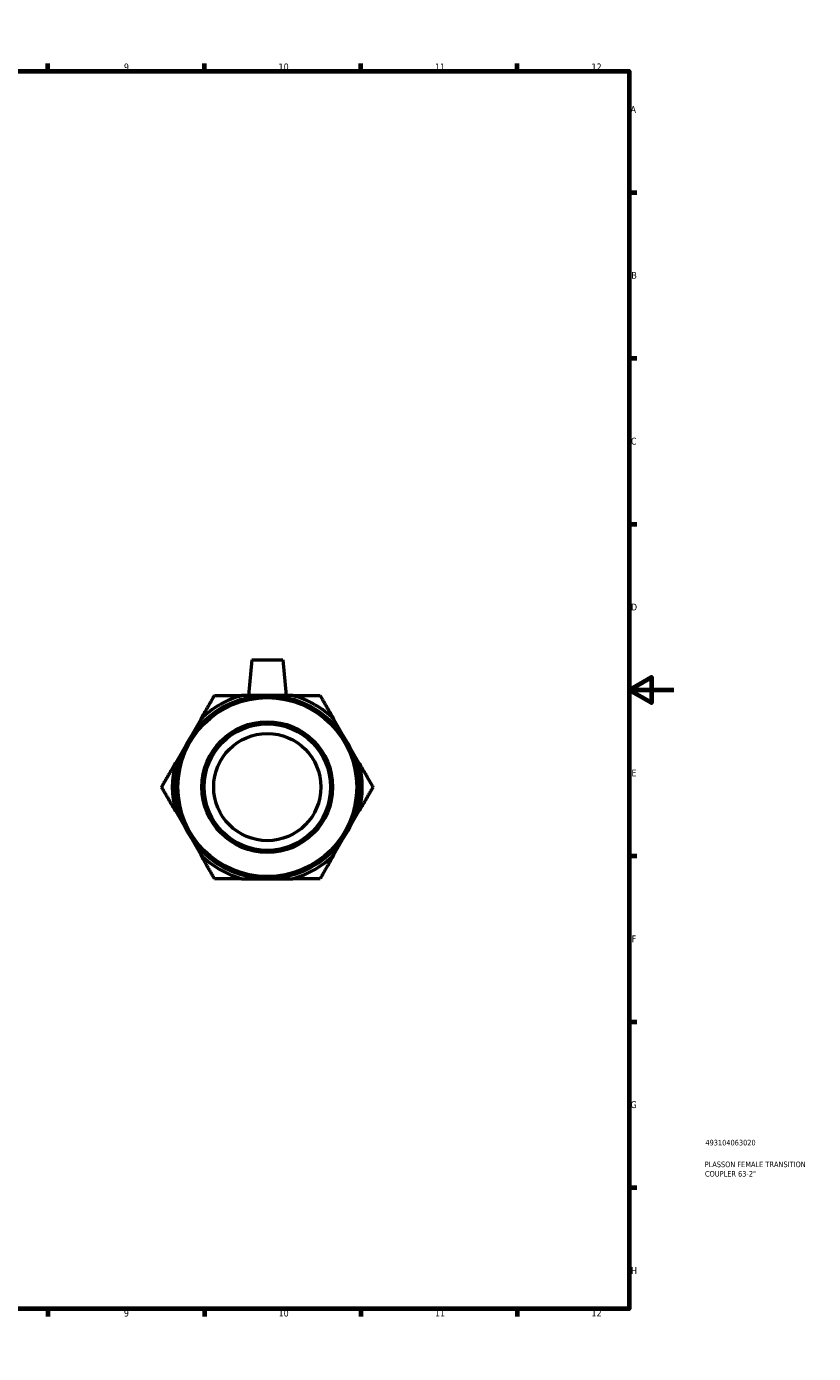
# Model space of a CAD drawing. Header units: millimetres. Extents: x 0 to 904, y -155 to 594.
# Tile 3 of 3: x 551 to 904, y 0 to 594. Entities that reach past the tile are written whole.
import ezdxf

# ---------------------------------------------------------------- set-up
doc = ezdxf.new("R2010")
doc.units = ezdxf.units.MM
for name, color, linetype, lineweight in [('Border (ANSI)', 7, 'Continuous', 70), ('Title (ISO)', 7, 'Continuous', 50), ('Visible (ANSI)', 7, 'Continuous', 50)]:
    doc.layers.add(name, color=color, linetype=linetype, lineweight=lineweight)
doc.styles.add('Note Text (ANSI)', font='tahoma.ttf')
doc.styles.add('Note Text (ISO)', font='tahoma.ttf')

# ---------------------------------------------------------------- blocks, each defined once
blk = doc.blocks.new('Borders Default Border')
at = {"layer": 'Border (ANSI)'}
for p, q in [((70.08, 574), (70.08, 577.45)), ((140.17, 574), (140.17, 577.45)), ((210.25, 574), (210.25, 577.45)), ((280.33, 574), (280.33, 577.45)), ((350.42, 574), (350.42, 577.45)), ((490.58, 574), (490.58, 577.45)), ((560.67, 574), (560.67, 577.45)), ((630.75, 574), (630.75, 577.45)), ((700.83, 574), (700.83, 577.45)), ((770.92, 574), (770.92, 577.45)), ((20, 519.75), (16.55, 519.75)), ((821, 519.75), (824.45, 519.75)), ((20, 445.5), (16.55, 445.5)), ((821, 445.5), (824.45, 445.5)), ((20, 371.25), (16.55, 371.25)), ((821, 371.25), (824.45, 371.25)), ((20, 222.75), (16.55, 222.75)), ((821, 222.75), (824.45, 222.75)), ((20, 148.5), (16.55, 148.5)), ((821, 148.5), (824.45, 148.5)), ((20, 74.25), (16.55, 74.25)), ((821, 74.25), (824.45, 74.25)), ((70.08, 20), (70.08, 16.55)), ((140.17, 20), (140.17, 16.55)), ((210.25, 20), (210.25, 16.55)), ((280.33, 20), (280.33, 16.55)), ((350.42, 20), (350.42, 16.55)), ((490.58, 20), (490.58, 16.55)), ((560.67, 20), (560.67, 16.55)), ((630.75, 20), (630.75, 16.55)), ((700.83, 20), (700.83, 16.55)), ((770.92, 20), (770.92, 16.55))]:
    blk.add_line(p, q, dxfattribs=at)
at = {"layer": 'Border (ANSI)', "flags": 128}
for points in [[(420.5, 594), (420.5, 574), (414.73, 584), (426.27, 584), (420.5, 574)], [(20, 20), (20, 574), (821, 574), (821, 20), (20, 20)], [(0, 297), (20, 297), (10, 302.77), (10, 291.23), (20, 297)], [(841, 297), (821, 297), (831, 302.77), (831, 291.23), (821, 297)], [(420.5, 0), (420.5, 20), (414.73, 10), (426.27, 10), (420.5, 20)]]:
    blk.add_lwpolyline(points, dxfattribs=at)
at = {"layer": 'Border (ANSI)', "color": 230, "true_color": 0xff0080, "attachment_point": 7, "style": 'Note Text (ANSI)'}
for s, insert, char_height in [('1', (34.35, 574.4), 3.05), ('2', (104.2, 574.4), 3.05), ('3', (174.26, 574.34), 3.05), ('4', (244.23, 574.4), 3.05), ('5', (314.48, 574.34), 3.05), ('6', (384.49, 574.34), 3.05), ('7', (454.6, 574.4), 3.05), ('8', (524.63, 574.33), 3.05), ('9', (594.7, 574.34), 3.05), ('10', (663.96, 574.34), 3.048), ('11', (734.04, 574.4), 3.048), ('12', (804.13, 574.4), 3.048), ('A', (16.78, 555.35), 3.05), ('A', (821.63, 555.35), 3.05), ('B', (17.15, 481.1), 3.05), ('B', (821.99, 481.1), 3.05), ('C', (16.95, 406.8), 3.05), ('C', (821.8, 406.8), 3.05), ('D', (16.96, 332.6), 3.05), ('D', (821.81, 332.6), 3.05), ('E', (17.21, 258.35), 3.05), ('E', (822.05, 258.35), 3.05), ('F', (17.29, 184.1), 3.05), ('F', (822.14, 184.1), 3.05), ('G', (16.81, 109.79), 3.05), ('G', (821.66, 109.79), 3.05), ('H', (16.97, 35.6), 3.05), ('H', (821.81, 35.6), 3.05), ('1', (34.35, 16.55), 3.05), ('2', (104.2, 16.55), 3.05), ('3', (174.26, 16.49), 3.05), ('4', (244.23, 16.55), 3.05), ('5', (314.48, 16.49), 3.05), ('6', (384.49, 16.49), 3.05), ('7', (454.6, 16.55), 3.05), ('8', (524.63, 16.48), 3.05), ('9', (594.7, 16.49), 3.05), ('10', (663.96, 16.49), 3.048), ('11', (734.04, 16.55), 3.048), ('12', (804.13, 16.55), 3.048)]:
    blk.add_mtext(s, dxfattribs=dict(at, insert=insert, char_height=char_height))
blk = doc.blocks.new('Title Blocks ISO')
at = {"layer": 'Title (ISO)', "color": 232, "true_color": 0xca0064, "style": 'Note Text (ISO)'}
for tag, p in [('PART_NUMBER_001', (34.16, 73.13)), ('DESCRIPTION_001', (33.84, 63.4)), ('DESCRIPTION_002', (33.98, 59.18))]:
    blk.add_attdef(tag, p, '', height=2.5, dxfattribs=at)

msp = doc.modelspace()

# ---------------------------------------------------------------- linework, layer by layer
at = {"layer": 'Visible (ANSI)'}
for p, q in [((651.935, 310.538), (650.535, 294.538)), ((651.935, 310.538), (665.935, 310.538)), ((665.935, 310.538), (667.335, 294.538)), ((658.935, 294.538), (647.582, 294.538)), ((670.287, 294.538), (658.935, 294.538)), ((629.104, 283.87), (623.428, 274.038)), ((694.442, 274.038), (688.765, 283.87)), ((623.428, 274.038), (617.751, 264.207)), ((700.118, 264.207), (694.442, 274.038)), ((617.751, 242.87), (623.428, 233.038)), ((694.442, 233.038), (700.118, 242.87)), ((623.428, 233.038), (629.104, 223.207)), ((688.765, 223.207), (694.442, 233.038)), ((647.582, 212.538), (658.935, 212.538)), ((658.935, 212.538), (670.287, 212.538))]:
    msp.add_line(p, q, dxfattribs=at)
for radius in [41, 40.055, 29.273, 28.328, 24]:
    msp.add_circle((658.935, 253.538), radius, dxfattribs=at)
for start, end in [(105.477116, 134.522884), (45.477116, 74.522884), (165.477116, 194.522884), (345.477116, 14.522884), (225.477116, 254.522884), (285.477116, 314.522884)]:
    msp.add_arc((658.935, 253.538), 42.543, start, end, dxfattribs=at)
for points in [[(629.104, 283.87), (632.019, 288.919), (635.263, 294.538)], [(635.263, 294.538), (641.752, 294.538), (647.582, 294.538)], [(670.287, 294.538), (676.118, 294.538), (682.606, 294.538)], [(682.606, 294.538), (685.85, 288.919), (688.765, 283.87)], [(611.592, 253.538), (614.836, 259.157), (617.751, 264.207)], [(700.118, 264.207), (703.033, 259.157), (706.277, 253.538)], [(617.751, 242.87), (614.836, 247.919), (611.592, 253.538)], [(706.277, 253.538), (703.033, 247.919), (700.118, 242.87)], [(635.263, 212.538), (632.019, 218.157), (629.104, 223.207)], [(688.765, 223.207), (685.85, 218.157), (682.606, 212.538)], [(647.582, 212.538), (641.752, 212.538), (635.263, 212.538)], [(682.606, 212.538), (676.118, 212.538), (670.287, 212.538)]]:
    msp.add_rational_spline(points, [1, 1.00952557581, 1], degree=2, dxfattribs=at)

# ---------------------------------------------------------------- block references
msp.add_blockref('Borders Default Border', (0, 0))
msp.add_blockref('Title Blocks ISO', (821, 20)).add_auto_attribs({'PART_NUMBER_001': '493104063020', 'DESCRIPTION_001': 'PLASSON FEMALE TRANSITION', 'DESCRIPTION_002': 'COUPLER 63-2"'})

doc.saveas('drawing.dxf')
